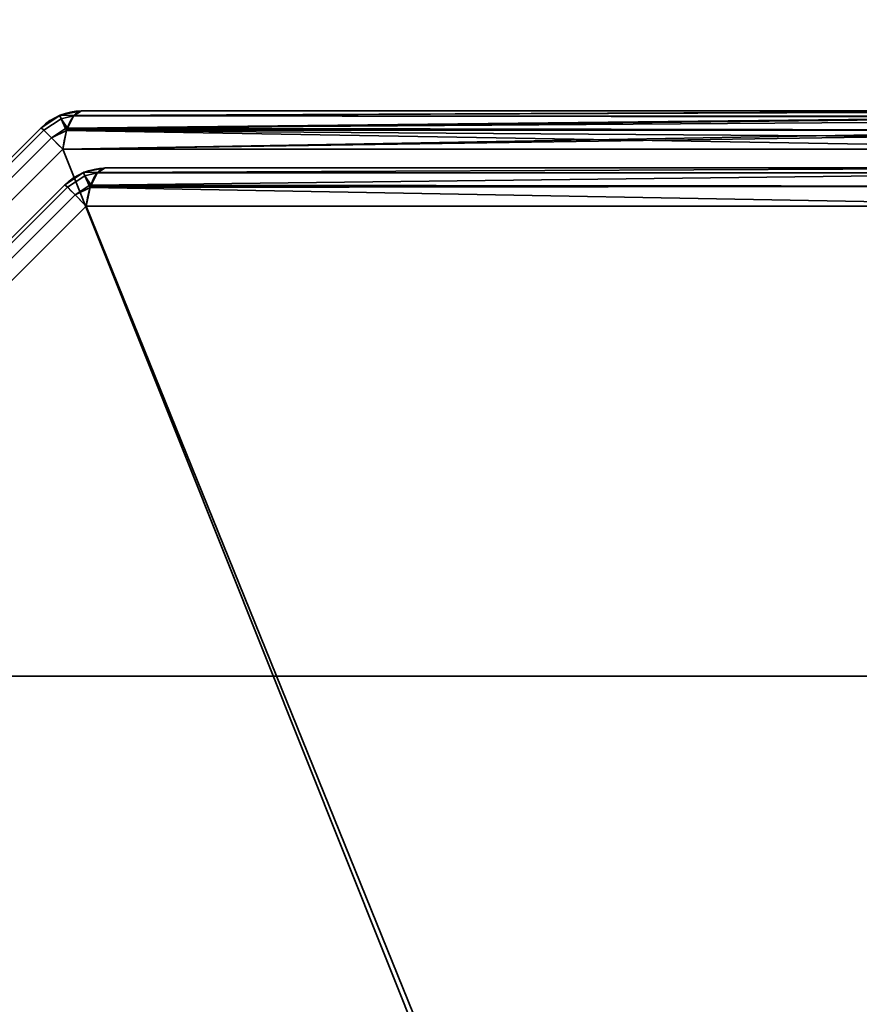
# Model space of a CAD drawing. Header units: millimetres. Extents: x -508 to 6708, y -110 to 248.
# Tile 25 of 256: x -330 to -319, y -9 to 3. Entities that reach past the tile are written whole.
import ezdxf

# ---------------------------------------------------------------- set-up
doc = ezdxf.new("R2010")
doc.units = ezdxf.units.MM
doc.layers.add('151', color=7, linetype='Continuous', true_color=0xffffff)

# ---------------------------------------------------------------- blocks, each defined once
blk = doc.blocks.new('UG_SURFACE_001')
at = {"layer": '151', "color": 252, "linetype": 'Continuous', "lineweight": 35}
for points in [[(507.5, -5.3, 2215.25), (507.5, 229.4, 2215.25), (-507.5, 229.4, 2215.25), (-507.5, -5.3, 2215.25)], [(-357.5, -5.3, 2065.25), (-357.5, 229.4, 2065.25), (357.5, 229.4, 2065.25), (357.5, -5.3, 2065.25)], [(507.5, -5.3, 2215.25), (-507.5, -5.3, 2215.25), (-357.5, -5.3, 2065.25), (357.5, -5.3, 2065.25)]]:
    blk.add_3dface(points, dxfattribs=at)
blk = doc.blocks.new('UG_SURFACE_205')
at = {"layer": '151', "color": 252, "linetype": 'Continuous', "lineweight": 35}
for points in [[(-368, -5.3, 2075.25), (368, -5.3, 2075.25), (366.5, -5.3, 2073.75), (-366.5, -5.3, 2073.75)], [(-368, -5.3, 2075.25), (-368, -22.22, 2075.25), (368, -22.22, 2075.25), (368, -5.3, 2075.25)], [(-366.5, -5.3, 2073.75), (366.5, -5.3, 2073.75), (366.5, -22.22, 2073.75), (-366.5, -22.22, 2073.75)]]:
    blk.add_3dface(points, dxfattribs=at)
blk = doc.blocks.new('UG_SURFACE_216')
at = {"layer": '151', "color": 252, "linetype": 'Continuous', "lineweight": 35}
for points in [[(-329.168, 1.587, 1157.739), (-329.395, 1.436, 1157.739), (-329.363, 1.404, 1157.986), (-329.149, 1.546, 1157.987)], [(-329.168, 1.587, 1157.739), (-329.168, 1.587, 1010.761), (-329.395, 1.436, 1010.761), (-329.395, 1.436, 1157.739)], [(-329.363, 1.404, 1010.514), (-329.395, 1.436, 1010.761), (-329.168, 1.587, 1010.761), (-329.149, 1.546, 1010.513)], [(-329.149, 1.546, 1157.987), (-329.166, 1.588, 1157.739), (-329.168, 1.587, 1157.739)], [(-329.166, 1.588, 1010.761), (-329.168, 1.587, 1010.761), (-329.168, 1.587, 1157.739), (-329.166, 1.588, 1157.739)], [(-329.168, 1.587, 1010.761), (-329.166, 1.588, 1010.761), (-329.149, 1.546, 1010.513)], [(-328.993, 1.586, 1157.987), (-328.9, 1.641, 1157.739), (-329.166, 1.588, 1157.739)], [(-329.166, 1.588, 1157.739), (-328.9, 1.641, 1157.739), (-328.9, 1.641, 1010.761), (-329.166, 1.588, 1010.761)], [(-329.166, 1.588, 1010.761), (-328.9, 1.641, 1010.761), (-328.993, 1.586, 1010.513)], [(-329.166, 1.588, 1157.739), (-329.149, 1.546, 1157.987), (-328.993, 1.586, 1157.987)], [(-328.993, 1.586, 1010.513), (-329.149, 1.546, 1010.513), (-329.166, 1.588, 1010.761)], [(-328.998, 1.583, 1158.001), (-328.993, 1.586, 1157.987), (-329.149, 1.546, 1157.987)], [(-329.149, 1.546, 1010.513), (-328.993, 1.586, 1010.513), (-328.998, 1.583, 1010.499)], [(-329.074, 1.43, 1158.202), (-328.998, 1.583, 1158.001), (-329.149, 1.546, 1157.987)], [(-329.149, 1.546, 1010.513), (-328.998, 1.583, 1010.499), (-329.074, 1.43, 1010.298)], [(-329.08, 1.418, 1010.281), (-329.074, 1.43, 1010.298), (-315.802, 1.576, 1005.54)], [(-315.802, 1.576, 1005.54), (-315.79, 1.568, 1005.499), (-329.08, 1.418, 1010.281)], [(-315.804, 1.567, 1162.955), (-328.998, 1.583, 1158.001), (-329.074, 1.43, 1158.202)], [(-329.074, 1.43, 1010.298), (-328.998, 1.583, 1010.499), (-315.802, 1.576, 1005.54)], [(-328.998, 1.583, 1010.499), (-328.993, 1.586, 1010.513), (-315.9, 1.641, 1005.873)], [(-315.9, 1.641, 1005.873), (-315.802, 1.576, 1005.54), (-328.998, 1.583, 1010.499)], [(-328.993, 1.586, 1157.987), (-328.998, 1.583, 1158.001), (-315.804, 1.567, 1162.955)], [(-328.993, 1.586, 1157.987), (-315.869, 1.636, 1162.732), (-315.9, 1.641, 1162.627)], [(-315.9, 1.641, 1162.627), (-328.9, 1.641, 1157.739), (-328.993, 1.586, 1157.987)], [(-328.993, 1.586, 1010.513), (-328.9, 1.641, 1010.761), (-315.9, 1.641, 1005.873)], [(-328.993, 1.586, 1157.987), (-315.804, 1.567, 1162.955), (-315.869, 1.636, 1162.732)], [(-315.9, 1.641, 1162.627), (-315.9, 1.641, 1005.873), (-328.9, 1.641, 1010.761), (-328.9, 1.641, 1157.739)], [(-329.099, 1.425, 1158.204), (-329.149, 1.546, 1157.987), (-329.363, 1.404, 1157.987), (-329.271, 1.312, 1158.201)], [(-329.363, 1.404, 1157.986), (-329.363, 1.404, 1157.987), (-329.149, 1.546, 1157.987)], [(-329.149, 1.546, 1010.513), (-329.363, 1.404, 1010.513), (-329.363, 1.404, 1010.514)], [(-329.271, 1.312, 1010.299), (-329.363, 1.404, 1010.513), (-329.149, 1.546, 1010.513), (-329.099, 1.425, 1010.296)], [(-329.149, 1.546, 1157.987), (-329.099, 1.425, 1158.204), (-329.074, 1.43, 1158.202)], [(-329.074, 1.43, 1010.298), (-329.099, 1.425, 1010.296), (-329.149, 1.546, 1010.513)], [(-315.79, 1.568, 1005.499), (-315.722, 1.41, 1005.266), (-329.08, 1.418, 1010.281)], [(-329.074, 1.43, 1158.202), (-315.764, 1.525, 1163.09), (-315.804, 1.567, 1162.955)], [(-329.074, 1.43, 1158.202), (-315.724, 1.406, 1163.228), (-315.764, 1.525, 1163.09)], [(-339.404, -8.637, 1157.986), (-329.363, 1.404, 1157.986), (-329.395, 1.436, 1157.739), (-339.436, -8.605, 1157.739)], [(-329.363, 1.404, 1010.514), (-339.404, -8.637, 1010.514), (-339.436, -8.605, 1010.761), (-329.395, 1.436, 1010.761)], [(-329.395, 1.436, 1157.739), (-329.395, 1.436, 1010.761), (-339.436, -8.605, 1010.761), (-339.436, -8.605, 1157.739)], [(-329.363, 1.404, 1157.987), (-329.363, 1.404, 1157.986), (-339.404, -8.637, 1157.986), (-339.404, -8.637, 1157.987)], [(-339.404, -8.637, 1157.987), (-339.312, -8.729, 1158.201), (-329.271, 1.312, 1158.201), (-329.363, 1.404, 1157.987)], [(-329.363, 1.404, 1010.513), (-329.271, 1.312, 1010.299), (-339.312, -8.729, 1010.299), (-339.404, -8.637, 1010.513)], [(-339.404, -8.637, 1010.513), (-339.404, -8.637, 1010.514), (-329.363, 1.404, 1010.514), (-329.363, 1.404, 1010.513)], [(-329.271, 1.312, 1158.201), (-329.27, 1.311, 1158.204), (-329.099, 1.425, 1158.204)], [(-329.099, 1.425, 1010.296), (-329.27, 1.311, 1010.296), (-329.271, 1.312, 1010.299)], [(-329.084, 1.4, 1158.229), (-329.099, 1.425, 1158.204), (-329.27, 1.311, 1158.204)], [(-329.27, 1.311, 1010.296), (-329.099, 1.425, 1010.296), (-329.084, 1.4, 1010.271)], [(-329.27, 1.311, 1158.204), (-329.132, 1.173, 1158.357), (-329.084, 1.4, 1158.229)], [(-329.084, 1.4, 1010.271), (-329.132, 1.173, 1010.143), (-329.27, 1.311, 1010.296)], [(-329.132, 1.173, 1010.143), (-329.084, 1.4, 1010.271), (-315.722, 1.41, 1005.266)], [(-315.722, 1.41, 1005.266), (-315.706, 1.373, 1005.212), (-329.132, 1.173, 1010.143)], [(-329.084, 1.4, 1158.229), (-329.132, 1.173, 1158.357), (-315.668, 1.173, 1163.419)], [(-315.706, 1.373, 1005.212), (-315.668, 1.173, 1005.08), (-329.132, 1.173, 1010.143)], [(-329.08, 1.418, 1158.219), (-329.074, 1.43, 1158.202), (-329.099, 1.425, 1158.204)], [(-329.099, 1.425, 1010.296), (-329.074, 1.43, 1010.298), (-329.08, 1.418, 1010.281)], [(-329.099, 1.425, 1158.204), (-329.084, 1.4, 1158.229), (-329.08, 1.418, 1158.219)], [(-329.08, 1.418, 1010.281), (-329.084, 1.4, 1010.271), (-329.099, 1.425, 1010.296)], [(-315.724, 1.406, 1163.228), (-329.08, 1.418, 1158.219), (-329.084, 1.4, 1158.229)], [(-329.084, 1.4, 1010.271), (-329.08, 1.418, 1010.281), (-315.722, 1.41, 1005.266)], [(-329.084, 1.4, 1158.229), (-315.69, 1.307, 1163.343), (-315.724, 1.406, 1163.228)], [(-329.084, 1.4, 1158.229), (-315.668, 1.173, 1163.419), (-315.69, 1.307, 1163.343)], [(-329.074, 1.43, 1158.202), (-329.08, 1.418, 1158.219), (-315.724, 1.406, 1163.228)], [(-329.27, 1.311, 1158.204), (-329.271, 1.312, 1158.201), (-339.312, -8.729, 1158.201), (-339.311, -8.73, 1158.204)], [(-339.311, -8.73, 1010.296), (-339.312, -8.729, 1010.299), (-329.271, 1.312, 1010.299), (-329.27, 1.311, 1010.296)], [(-339.311, -8.73, 1158.204), (-339.173, -8.868, 1158.357), (-329.132, 1.173, 1158.357), (-329.27, 1.311, 1158.204)], [(-329.27, 1.311, 1010.296), (-329.132, 1.173, 1010.143), (-339.173, -8.868, 1010.143), (-339.311, -8.73, 1010.296)], [(-329.132, 1.173, 1158.357), (-339.173, -8.868, 1158.357), (-339.173, -22.332, 1163.419), (-319.748, -22.332, 1170.723)], [(-339.173, -8.868, 1010.143), (-329.132, 1.173, 1010.143), (-315.668, 1.173, 1005.08), (-315.668, -18.252, 997.777)], [(-319.748, -22.332, 1170.723), (-315.668, -18.252, 1170.723), (-315.668, 1.173, 1163.419), (-329.132, 1.173, 1158.357)], [(-328.878, 0.887, 1011.182), (-328.878, 0.887, 1157.318), (-329.105, 0.736, 1157.318), (-329.105, 0.736, 1011.182)], [(-328.878, 0.887, 1011.182), (-329.105, 0.736, 1011.182), (-329.073, 0.704, 1010.935), (-328.859, 0.846, 1010.933)], [(-329.073, 0.704, 1157.565), (-329.105, 0.736, 1157.318), (-328.878, 0.887, 1157.318), (-328.859, 0.846, 1157.567)], [(-328.876, 0.888, 1157.318), (-328.878, 0.887, 1157.318), (-328.878, 0.887, 1011.182), (-328.876, 0.888, 1011.182)], [(-328.859, 0.846, 1010.933), (-328.876, 0.888, 1011.182), (-328.878, 0.887, 1011.182)], [(-328.878, 0.887, 1157.318), (-328.876, 0.888, 1157.318), (-328.859, 0.846, 1157.567)], [(-328.876, 0.888, 1011.182), (-328.61, 0.941, 1011.182), (-328.61, 0.941, 1157.318), (-328.876, 0.888, 1157.318)], [(-328.703, 0.886, 1010.934), (-328.61, 0.941, 1011.182), (-328.876, 0.888, 1011.182)], [(-328.876, 0.888, 1157.318), (-328.61, 0.941, 1157.318), (-328.703, 0.886, 1157.566)], [(-328.876, 0.888, 1011.182), (-328.859, 0.846, 1010.933), (-328.703, 0.886, 1010.934)], [(-328.703, 0.886, 1157.566), (-328.859, 0.846, 1157.567), (-328.876, 0.888, 1157.318)], [(-328.709, 0.883, 1010.92), (-328.703, 0.886, 1010.934), (-328.859, 0.846, 1010.933)], [(-328.859, 0.846, 1157.567), (-328.703, 0.886, 1157.566), (-328.709, 0.883, 1157.58)], [(-328.784, 0.73, 1010.718), (-328.709, 0.883, 1010.92), (-328.859, 0.846, 1010.933)], [(-328.859, 0.846, 1157.567), (-328.709, 0.883, 1157.58), (-328.784, 0.73, 1157.781)], [(-315.998, 0.883, 1162.359), (-316.08, 0.718, 1162.577), (-328.791, 0.718, 1157.798), (-328.784, 0.73, 1157.781)], [(-328.784, 0.73, 1157.781), (-328.709, 0.883, 1157.58), (-315.998, 0.883, 1162.359)], [(-316.08, 0.718, 1005.923), (-315.998, 0.883, 1006.141), (-328.709, 0.883, 1010.92), (-328.784, 0.73, 1010.718)], [(-315.9, 0.941, 1162.097), (-315.998, 0.883, 1162.359), (-328.709, 0.883, 1157.58), (-328.703, 0.886, 1157.566)], [(-328.703, 0.886, 1010.934), (-328.709, 0.883, 1010.92), (-315.998, 0.883, 1006.141)], [(-328.703, 0.886, 1157.566), (-328.61, 0.941, 1157.318), (-315.9, 0.941, 1162.097)], [(-315.998, 0.883, 1006.141), (-315.9, 0.941, 1006.403), (-328.61, 0.941, 1011.182), (-328.703, 0.886, 1010.934)], [(-315.9, 0.941, 1162.097), (-328.61, 0.941, 1157.318), (-328.61, 0.941, 1011.182), (-315.9, 0.941, 1006.403)], [(-338.704, -8.927, 1010.935), (-329.073, 0.704, 1010.935), (-329.105, 0.736, 1011.182), (-338.736, -8.895, 1011.182)], [(-329.105, 0.736, 1157.318), (-338.736, -8.895, 1157.318), (-338.736, -8.895, 1011.182), (-329.105, 0.736, 1011.182)], [(-329.073, 0.704, 1157.565), (-338.704, -8.927, 1157.565), (-338.736, -8.895, 1157.318), (-329.105, 0.736, 1157.318)], [(-328.809, 0.725, 1010.717), (-328.859, 0.846, 1010.933), (-329.073, 0.704, 1010.933), (-328.981, 0.612, 1010.72)], [(-329.073, 0.704, 1010.935), (-329.073, 0.704, 1010.933), (-328.859, 0.846, 1010.933)], [(-328.859, 0.846, 1157.567), (-329.073, 0.704, 1157.567), (-329.073, 0.704, 1157.565)], [(-328.981, 0.612, 1157.78), (-329.073, 0.704, 1157.567), (-328.859, 0.846, 1157.567), (-328.809, 0.725, 1157.783)], [(-328.859, 0.846, 1010.933), (-328.809, 0.725, 1010.717), (-328.784, 0.73, 1010.718)], [(-328.784, 0.73, 1157.781), (-328.809, 0.725, 1157.783), (-328.859, 0.846, 1157.567)], [(-328.791, 0.718, 1010.702), (-328.784, 0.73, 1010.718), (-328.809, 0.725, 1010.717)], [(-328.809, 0.725, 1157.783), (-328.784, 0.73, 1157.781), (-328.791, 0.718, 1157.798)], [(-328.784, 0.73, 1010.718), (-328.791, 0.718, 1010.702), (-316.08, 0.718, 1005.923)], [(-329.073, 0.704, 1010.933), (-329.073, 0.704, 1010.935), (-338.704, -8.927, 1010.935), (-338.704, -8.927, 1010.933)], [(-338.704, -8.927, 1010.933), (-338.612, -9.019, 1010.72), (-328.981, 0.612, 1010.72), (-329.073, 0.704, 1010.933)], [(-329.073, 0.704, 1157.567), (-328.981, 0.612, 1157.78), (-338.612, -9.019, 1157.78), (-338.704, -8.927, 1157.567)], [(-338.704, -8.927, 1157.567), (-338.704, -8.927, 1157.565), (-329.073, 0.704, 1157.565), (-329.073, 0.704, 1157.567)], [(-328.98, 0.611, 1010.717), (-328.981, 0.612, 1010.72), (-338.612, -9.019, 1010.72), (-338.611, -9.02, 1010.717)], [(-338.611, -9.02, 1157.783), (-338.612, -9.019, 1157.78), (-328.981, 0.612, 1157.78), (-328.98, 0.611, 1157.783)], [(-338.611, -9.02, 1010.717), (-338.473, -9.157, 1010.564), (-328.843, 0.473, 1010.564), (-328.98, 0.611, 1010.717)], [(-328.98, 0.611, 1157.783), (-328.843, 0.473, 1157.936), (-338.473, -9.157, 1157.936), (-338.611, -9.02, 1157.783)], [(-328.981, 0.612, 1010.72), (-328.98, 0.611, 1010.717), (-328.809, 0.725, 1010.717)], [(-328.809, 0.725, 1157.783), (-328.98, 0.611, 1157.783), (-328.981, 0.612, 1157.78)], [(-328.794, 0.7, 1010.692), (-328.809, 0.725, 1010.717), (-328.98, 0.611, 1010.717)], [(-328.98, 0.611, 1157.783), (-328.809, 0.725, 1157.783), (-328.794, 0.7, 1157.808)], [(-328.98, 0.611, 1010.717), (-328.843, 0.473, 1010.564), (-328.794, 0.7, 1010.692)], [(-328.794, 0.7, 1157.808), (-328.843, 0.473, 1157.936), (-328.98, 0.611, 1157.783)], [(-316.08, 0.718, 1162.577), (-316.132, 0.473, 1162.715), (-328.843, 0.473, 1157.936), (-328.794, 0.7, 1157.808)], [(-328.794, 0.7, 1010.692), (-328.843, 0.473, 1010.564), (-316.132, 0.473, 1005.785)], [(-328.809, 0.725, 1010.717), (-328.794, 0.7, 1010.692), (-328.791, 0.718, 1010.702)], [(-328.791, 0.718, 1157.798), (-328.794, 0.7, 1157.808), (-328.809, 0.725, 1157.783)], [(-328.794, 0.7, 1157.808), (-328.791, 0.718, 1157.798), (-316.08, 0.718, 1162.577)], [(-316.132, 0.473, 1005.785), (-316.08, 0.718, 1005.923), (-328.791, 0.718, 1010.702), (-328.794, 0.7, 1010.692)], [(-319.515, -22.565, 1170.105), (-338.473, -21.868, 1162.715), (-338.473, -9.157, 1157.936), (-328.843, 0.473, 1157.936)], [(-328.843, 0.473, 1010.564), (-338.473, -9.157, 1010.564), (-338.473, -21.868, 1005.785), (-319.515, -22.565, 998.395)], [(-328.843, 0.473, 1157.936), (-316.132, 0.473, 1162.715), (-315.435, -18.485, 1170.105), (-319.515, -22.565, 1170.105)], [(-319.515, -22.565, 998.395), (-315.435, -18.485, 998.395), (-316.132, 0.473, 1005.785), (-328.843, 0.473, 1010.564)], [(-315.668, -18.252, 997.777), (-319.748, -22.332, 997.777), (-339.173, -22.332, 1005.08), (-339.173, -8.868, 1010.143)]]:
    blk.add_3dface(points, dxfattribs=at)
blk = doc.blocks.new('UG_SURFACE_240')
at = {"layer": '151', "color": 252, "linetype": 'Continuous', "lineweight": 35}
for points in [[(-329.168, 1.587, 1157.739), (-329.395, 1.436, 1157.739), (-329.363, 1.404, 1157.986), (-329.149, 1.546, 1157.987)], [(-329.168, 1.587, 1157.739), (-329.168, 1.587, 1010.761), (-329.395, 1.436, 1010.761), (-329.395, 1.436, 1157.739)], [(-329.363, 1.404, 1010.514), (-329.395, 1.436, 1010.761), (-329.168, 1.587, 1010.761), (-329.149, 1.546, 1010.513)], [(-329.149, 1.546, 1157.987), (-329.166, 1.588, 1157.739), (-329.168, 1.587, 1157.739)], [(-329.166, 1.588, 1010.761), (-329.168, 1.587, 1010.761), (-329.168, 1.587, 1157.739), (-329.166, 1.588, 1157.739)], [(-329.168, 1.587, 1010.761), (-329.166, 1.588, 1010.761), (-329.149, 1.546, 1010.513)], [(-328.993, 1.586, 1157.987), (-328.9, 1.641, 1157.739), (-329.166, 1.588, 1157.739)], [(-329.166, 1.588, 1157.739), (-328.9, 1.641, 1157.739), (-328.9, 1.641, 1010.761), (-329.166, 1.588, 1010.761)], [(-329.166, 1.588, 1010.761), (-328.9, 1.641, 1010.761), (-328.993, 1.586, 1010.513)], [(-329.166, 1.588, 1157.739), (-329.149, 1.546, 1157.987), (-328.993, 1.586, 1157.987)], [(-328.993, 1.586, 1010.513), (-329.149, 1.546, 1010.513), (-329.166, 1.588, 1010.761)], [(-328.998, 1.583, 1158.001), (-328.993, 1.586, 1157.987), (-329.149, 1.546, 1157.987)], [(-329.149, 1.546, 1010.513), (-328.993, 1.586, 1010.513), (-328.998, 1.583, 1010.499)], [(-329.074, 1.43, 1158.202), (-328.998, 1.583, 1158.001), (-329.149, 1.546, 1157.987)], [(-329.149, 1.546, 1010.513), (-328.998, 1.583, 1010.499), (-329.074, 1.43, 1010.298)], [(-329.08, 1.418, 1010.281), (-329.074, 1.43, 1010.298), (-315.802, 1.576, 1005.54)], [(-315.802, 1.576, 1005.54), (-315.79, 1.568, 1005.499), (-329.08, 1.418, 1010.281)], [(-315.804, 1.567, 1162.955), (-328.998, 1.583, 1158.001), (-329.074, 1.43, 1158.202)], [(-329.074, 1.43, 1010.298), (-328.998, 1.583, 1010.499), (-315.802, 1.576, 1005.54)], [(-328.998, 1.583, 1010.499), (-328.993, 1.586, 1010.513), (-315.9, 1.641, 1005.873)], [(-315.9, 1.641, 1005.873), (-315.802, 1.576, 1005.54), (-328.998, 1.583, 1010.499)], [(-328.993, 1.586, 1157.987), (-328.998, 1.583, 1158.001), (-315.804, 1.567, 1162.955)], [(-328.993, 1.586, 1157.987), (-315.869, 1.636, 1162.732), (-315.9, 1.641, 1162.627)], [(-315.9, 1.641, 1162.627), (-328.9, 1.641, 1157.739), (-328.993, 1.586, 1157.987)], [(-328.993, 1.586, 1010.513), (-328.9, 1.641, 1010.761), (-315.9, 1.641, 1005.873)], [(-328.993, 1.586, 1157.987), (-315.804, 1.567, 1162.955), (-315.869, 1.636, 1162.732)], [(-315.9, 1.641, 1162.627), (-315.9, 1.641, 1005.873), (-328.9, 1.641, 1010.761), (-328.9, 1.641, 1157.739)], [(-329.099, 1.425, 1158.204), (-329.149, 1.546, 1157.987), (-329.363, 1.404, 1157.987), (-329.271, 1.312, 1158.201)], [(-329.363, 1.404, 1157.986), (-329.363, 1.404, 1157.987), (-329.149, 1.546, 1157.987)], [(-329.149, 1.546, 1010.513), (-329.363, 1.404, 1010.513), (-329.363, 1.404, 1010.514)], [(-329.271, 1.312, 1010.299), (-329.363, 1.404, 1010.513), (-329.149, 1.546, 1010.513), (-329.099, 1.425, 1010.296)], [(-329.149, 1.546, 1157.987), (-329.099, 1.425, 1158.204), (-329.074, 1.43, 1158.202)], [(-329.074, 1.43, 1010.298), (-329.099, 1.425, 1010.296), (-329.149, 1.546, 1010.513)], [(-315.79, 1.568, 1005.499), (-315.722, 1.41, 1005.266), (-329.08, 1.418, 1010.281)], [(-329.074, 1.43, 1158.202), (-315.764, 1.525, 1163.09), (-315.804, 1.567, 1162.955)], [(-329.074, 1.43, 1158.202), (-315.724, 1.406, 1163.228), (-315.764, 1.525, 1163.09)], [(-339.404, -8.637, 1157.986), (-329.363, 1.404, 1157.986), (-329.395, 1.436, 1157.739), (-339.436, -8.605, 1157.739)], [(-329.363, 1.404, 1010.514), (-339.404, -8.637, 1010.514), (-339.436, -8.605, 1010.761), (-329.395, 1.436, 1010.761)], [(-329.395, 1.436, 1157.739), (-329.395, 1.436, 1010.761), (-339.436, -8.605, 1010.761), (-339.436, -8.605, 1157.739)], [(-329.363, 1.404, 1157.987), (-329.363, 1.404, 1157.986), (-339.404, -8.637, 1157.986), (-339.404, -8.637, 1157.987)], [(-339.404, -8.637, 1157.987), (-339.312, -8.729, 1158.201), (-329.271, 1.312, 1158.201), (-329.363, 1.404, 1157.987)], [(-329.363, 1.404, 1010.513), (-329.271, 1.312, 1010.299), (-339.312, -8.729, 1010.299), (-339.404, -8.637, 1010.513)], [(-339.404, -8.637, 1010.513), (-339.404, -8.637, 1010.514), (-329.363, 1.404, 1010.514), (-329.363, 1.404, 1010.513)], [(-329.271, 1.312, 1158.201), (-329.27, 1.311, 1158.204), (-329.099, 1.425, 1158.204)], [(-329.099, 1.425, 1010.296), (-329.27, 1.311, 1010.296), (-329.271, 1.312, 1010.299)], [(-329.084, 1.4, 1158.229), (-329.099, 1.425, 1158.204), (-329.27, 1.311, 1158.204)], [(-329.27, 1.311, 1010.296), (-329.099, 1.425, 1010.296), (-329.084, 1.4, 1010.271)], [(-329.27, 1.311, 1158.204), (-329.132, 1.173, 1158.357), (-329.084, 1.4, 1158.229)], [(-329.084, 1.4, 1010.271), (-329.132, 1.173, 1010.143), (-329.27, 1.311, 1010.296)], [(-329.132, 1.173, 1010.143), (-329.084, 1.4, 1010.271), (-315.722, 1.41, 1005.266)], [(-315.722, 1.41, 1005.266), (-315.706, 1.373, 1005.212), (-329.132, 1.173, 1010.143)], [(-329.084, 1.4, 1158.229), (-329.132, 1.173, 1158.357), (-315.668, 1.173, 1163.419)], [(-315.706, 1.373, 1005.212), (-315.668, 1.173, 1005.08), (-329.132, 1.173, 1010.143)], [(-329.08, 1.418, 1158.219), (-329.074, 1.43, 1158.202), (-329.099, 1.425, 1158.204)], [(-329.099, 1.425, 1010.296), (-329.074, 1.43, 1010.298), (-329.08, 1.418, 1010.281)], [(-329.099, 1.425, 1158.204), (-329.084, 1.4, 1158.229), (-329.08, 1.418, 1158.219)], [(-329.08, 1.418, 1010.281), (-329.084, 1.4, 1010.271), (-329.099, 1.425, 1010.296)], [(-315.724, 1.406, 1163.228), (-329.08, 1.418, 1158.219), (-329.084, 1.4, 1158.229)], [(-329.084, 1.4, 1010.271), (-329.08, 1.418, 1010.281), (-315.722, 1.41, 1005.266)], [(-329.084, 1.4, 1158.229), (-315.69, 1.307, 1163.343), (-315.724, 1.406, 1163.228)], [(-329.084, 1.4, 1158.229), (-315.668, 1.173, 1163.419), (-315.69, 1.307, 1163.343)], [(-329.074, 1.43, 1158.202), (-329.08, 1.418, 1158.219), (-315.724, 1.406, 1163.228)], [(-329.27, 1.311, 1158.204), (-329.271, 1.312, 1158.201), (-339.312, -8.729, 1158.201), (-339.311, -8.73, 1158.204)], [(-339.311, -8.73, 1010.296), (-339.312, -8.729, 1010.299), (-329.271, 1.312, 1010.299), (-329.27, 1.311, 1010.296)], [(-339.311, -8.73, 1158.204), (-339.173, -8.868, 1158.357), (-329.132, 1.173, 1158.357), (-329.27, 1.311, 1158.204)], [(-329.27, 1.311, 1010.296), (-329.132, 1.173, 1010.143), (-339.173, -8.868, 1010.143), (-339.311, -8.73, 1010.296)], [(-329.132, 1.173, 1158.357), (-339.173, -8.868, 1158.357), (-339.173, -22.332, 1163.419), (-319.748, -22.332, 1170.723)], [(-339.173, -8.868, 1010.143), (-329.132, 1.173, 1010.143), (-315.668, 1.173, 1005.08), (-315.668, -18.252, 997.777)], [(-319.748, -22.332, 1170.723), (-315.668, -18.252, 1170.723), (-315.668, 1.173, 1163.419), (-329.132, 1.173, 1158.357)], [(-328.878, 0.887, 1011.182), (-328.878, 0.887, 1157.318), (-329.105, 0.736, 1157.318), (-329.105, 0.736, 1011.182)], [(-328.859, 0.846, 1010.933), (-328.878, 0.887, 1011.182), (-329.105, 0.736, 1011.182), (-329.073, 0.704, 1010.935)], [(-329.073, 0.704, 1157.565), (-329.105, 0.736, 1157.318), (-328.878, 0.887, 1157.318), (-328.859, 0.846, 1157.567)], [(-328.876, 0.888, 1157.318), (-328.878, 0.887, 1157.318), (-328.878, 0.887, 1011.182), (-328.876, 0.888, 1011.182)], [(-328.859, 0.846, 1010.933), (-328.876, 0.888, 1011.182), (-328.878, 0.887, 1011.182)], [(-328.878, 0.887, 1157.318), (-328.876, 0.888, 1157.318), (-328.859, 0.846, 1157.567)], [(-328.876, 0.888, 1011.182), (-328.61, 0.941, 1011.182), (-328.61, 0.941, 1157.318), (-328.876, 0.888, 1157.318)], [(-328.703, 0.886, 1010.934), (-328.61, 0.941, 1011.182), (-328.876, 0.888, 1011.182)], [(-328.876, 0.888, 1157.318), (-328.61, 0.941, 1157.318), (-328.703, 0.886, 1157.566)], [(-328.876, 0.888, 1011.182), (-328.859, 0.846, 1010.933), (-328.703, 0.886, 1010.934)], [(-328.703, 0.886, 1157.566), (-328.859, 0.846, 1157.567), (-328.876, 0.888, 1157.318)], [(-328.709, 0.883, 1010.92), (-328.703, 0.886, 1010.934), (-328.859, 0.846, 1010.933)], [(-328.859, 0.846, 1157.567), (-328.703, 0.886, 1157.566), (-328.709, 0.883, 1157.58)], [(-328.784, 0.73, 1010.718), (-328.709, 0.883, 1010.92), (-328.859, 0.846, 1010.933)], [(-328.859, 0.846, 1157.567), (-328.709, 0.883, 1157.58), (-328.784, 0.73, 1157.781)], [(-315.998, 0.883, 1162.359), (-316.08, 0.718, 1162.577), (-328.791, 0.718, 1157.798), (-328.784, 0.73, 1157.781)], [(-328.784, 0.73, 1157.781), (-328.709, 0.883, 1157.58), (-315.998, 0.883, 1162.359)], [(-316.08, 0.718, 1005.923), (-315.998, 0.883, 1006.141), (-328.709, 0.883, 1010.92), (-328.784, 0.73, 1010.718)], [(-315.9, 0.941, 1162.097), (-315.998, 0.883, 1162.359), (-328.709, 0.883, 1157.58), (-328.703, 0.886, 1157.566)], [(-328.703, 0.886, 1010.934), (-328.709, 0.883, 1010.92), (-315.998, 0.883, 1006.141)], [(-328.703, 0.886, 1157.566), (-328.61, 0.941, 1157.318), (-315.9, 0.941, 1162.097)], [(-315.998, 0.883, 1006.141), (-315.9, 0.941, 1006.403), (-328.61, 0.941, 1011.182), (-328.703, 0.886, 1010.934)], [(-315.9, 0.941, 1162.097), (-328.61, 0.941, 1157.318), (-328.61, 0.941, 1011.182), (-315.9, 0.941, 1006.403)], [(-338.704, -8.927, 1010.935), (-329.073, 0.704, 1010.935), (-329.105, 0.736, 1011.182), (-338.736, -8.895, 1011.182)], [(-329.105, 0.736, 1157.318), (-338.736, -8.895, 1157.318), (-338.736, -8.895, 1011.182), (-329.105, 0.736, 1011.182)], [(-329.073, 0.704, 1157.565), (-338.704, -8.927, 1157.565), (-338.736, -8.895, 1157.318), (-329.105, 0.736, 1157.318)], [(-328.809, 0.725, 1010.717), (-328.859, 0.846, 1010.933), (-329.073, 0.704, 1010.933), (-328.981, 0.612, 1010.72)], [(-329.073, 0.704, 1010.935), (-329.073, 0.704, 1010.933), (-328.859, 0.846, 1010.933)], [(-328.859, 0.846, 1157.567), (-329.073, 0.704, 1157.567), (-329.073, 0.704, 1157.565)], [(-328.981, 0.612, 1157.78), (-329.073, 0.704, 1157.567), (-328.859, 0.846, 1157.567), (-328.809, 0.725, 1157.783)], [(-328.859, 0.846, 1010.933), (-328.809, 0.725, 1010.717), (-328.784, 0.73, 1010.718)], [(-328.784, 0.73, 1157.781), (-328.809, 0.725, 1157.783), (-328.859, 0.846, 1157.567)], [(-328.791, 0.718, 1010.702), (-328.784, 0.73, 1010.718), (-328.809, 0.725, 1010.717)], [(-328.809, 0.725, 1157.783), (-328.784, 0.73, 1157.781), (-328.791, 0.718, 1157.798)], [(-328.784, 0.73, 1010.718), (-328.791, 0.718, 1010.702), (-316.08, 0.718, 1005.923)], [(-329.073, 0.704, 1010.933), (-329.073, 0.704, 1010.935), (-338.704, -8.927, 1010.935), (-338.704, -8.927, 1010.933)], [(-338.704, -8.927, 1010.933), (-338.612, -9.019, 1010.72), (-328.981, 0.612, 1010.72), (-329.073, 0.704, 1010.933)], [(-329.073, 0.704, 1157.567), (-328.981, 0.612, 1157.78), (-338.612, -9.019, 1157.78), (-338.704, -8.927, 1157.567)], [(-338.704, -8.927, 1157.567), (-338.704, -8.927, 1157.565), (-329.073, 0.704, 1157.565), (-329.073, 0.704, 1157.567)], [(-328.98, 0.611, 1010.717), (-328.981, 0.612, 1010.72), (-338.612, -9.019, 1010.72), (-338.611, -9.02, 1010.717)], [(-338.611, -9.02, 1157.783), (-338.612, -9.019, 1157.78), (-328.981, 0.612, 1157.78), (-328.98, 0.611, 1157.783)], [(-338.611, -9.02, 1010.717), (-338.473, -9.157, 1010.564), (-328.843, 0.473, 1010.564), (-328.98, 0.611, 1010.717)], [(-328.98, 0.611, 1157.783), (-328.843, 0.473, 1157.936), (-338.473, -9.157, 1157.936), (-338.611, -9.02, 1157.783)], [(-328.981, 0.612, 1010.72), (-328.98, 0.611, 1010.717), (-328.809, 0.725, 1010.717)], [(-328.809, 0.725, 1157.783), (-328.98, 0.611, 1157.783), (-328.981, 0.612, 1157.78)], [(-328.794, 0.7, 1010.692), (-328.809, 0.725, 1010.717), (-328.98, 0.611, 1010.717)], [(-328.98, 0.611, 1157.783), (-328.809, 0.725, 1157.783), (-328.794, 0.7, 1157.808)], [(-328.98, 0.611, 1010.717), (-328.843, 0.473, 1010.564), (-328.794, 0.7, 1010.692)], [(-328.794, 0.7, 1157.808), (-328.843, 0.473, 1157.936), (-328.98, 0.611, 1157.783)], [(-316.08, 0.718, 1162.577), (-316.132, 0.473, 1162.715), (-328.843, 0.473, 1157.936), (-328.794, 0.7, 1157.808)], [(-328.794, 0.7, 1010.692), (-328.843, 0.473, 1010.564), (-316.132, 0.473, 1005.785)], [(-328.809, 0.725, 1010.717), (-328.794, 0.7, 1010.692), (-328.791, 0.718, 1010.702)], [(-328.791, 0.718, 1157.798), (-328.794, 0.7, 1157.808), (-328.809, 0.725, 1157.783)], [(-328.794, 0.7, 1157.808), (-328.791, 0.718, 1157.798), (-316.08, 0.718, 1162.577)], [(-316.132, 0.473, 1005.785), (-316.08, 0.718, 1005.923), (-328.791, 0.718, 1010.702), (-328.794, 0.7, 1010.692)], [(-319.515, -22.565, 1170.105), (-338.473, -21.868, 1162.715), (-338.473, -9.157, 1157.936), (-328.843, 0.473, 1157.936)], [(-328.843, 0.473, 1010.564), (-338.473, -9.157, 1010.564), (-338.473, -21.868, 1005.785), (-319.515, -22.565, 998.395)], [(-328.843, 0.473, 1157.936), (-316.132, 0.473, 1162.715), (-315.435, -18.485, 1170.105), (-319.515, -22.565, 1170.105)], [(-319.515, -22.565, 998.395), (-315.435, -18.485, 998.395), (-316.132, 0.473, 1005.785), (-328.843, 0.473, 1010.564)], [(-315.668, -18.252, 997.777), (-319.748, -22.332, 997.777), (-339.173, -22.332, 1005.08), (-339.173, -8.868, 1010.143)]]:
    blk.add_3dface(points, dxfattribs=at)

msp = doc.modelspace()

# ---------------------------------------------------------------- linework, layer by layer
at = {"layer": '151', "color": 253, "linetype": 'Continuous', "lineweight": -3}
for p, q in [((-328.9, 1.641, 1157.739), (-315.9, 1.641, 1162.627)), ((-328.9, 1.641, 1010.761), (-328.9, 1.641, 1157.739)), ((-328.9, 1.641, 1010.761), (-315.9, 1.641, 1005.873)), ((-328.9, 1.641, 1010.761), (-328.9, 1.641, 1157.739)), ((-328.9, 1.641, 1010.761), (-315.9, 1.641, 1005.873)), ((-328.9, 1.641, 1157.739), (-315.9, 1.641, 1162.627)), ((-339.436, -8.605, 1010.761), (-329.395, 1.436, 1010.761)), ((-329.395, 1.436, 1157.739), (-339.436, -8.605, 1157.739)), ((-329.395, 1.436, 1157.739), (-339.436, -8.605, 1157.739)), ((-339.436, -8.605, 1010.761), (-329.395, 1.436, 1010.761)), ((-329.395, 1.436, 1010.761), (-329.395, 1.436, 1157.739)), ((-329.395, 1.436, 1010.761), (-329.395, 1.436, 1157.739)), ((-329.132, 1.173, 1158.357), (-339.173, -8.868, 1158.357)), ((-339.173, -8.868, 1010.143), (-329.132, 1.173, 1010.143)), ((-339.173, -8.868, 1010.143), (-329.132, 1.173, 1010.143)), ((-329.132, 1.173, 1158.357), (-339.173, -8.868, 1158.357)), ((-339.173, -8.868, 1010.143), (-329.132, 1.173, 1010.143)), ((-329.132, 1.173, 1010.143), (-315.668, 1.173, 1005.081)), ((-329.132, 1.173, 1158.357), (-315.668, 1.173, 1163.419)), ((-329.132, 1.173, 1010.143), (-315.668, 1.173, 1005.081)), ((-329.132, 1.173, 1158.357), (-315.668, 1.173, 1163.419)), ((-315.9, 0.941, 1162.097), (-328.61, 0.941, 1157.318)), ((-328.61, 0.941, 1011.182), (-315.9, 0.941, 1006.403)), ((-328.61, 0.941, 1157.318), (-328.61, 0.941, 1011.182)), ((-315.9, 0.941, 1162.097), (-328.61, 0.941, 1157.318)), ((-328.61, 0.941, 1011.182), (-315.9, 0.941, 1006.403)), ((-328.61, 0.941, 1157.318), (-328.61, 0.941, 1011.182)), ((-329.105, 0.736, 1157.318), (-338.736, -8.895, 1157.318)), ((-338.736, -8.895, 1011.182), (-329.105, 0.736, 1011.182)), ((-338.736, -8.895, 1011.182), (-329.105, 0.736, 1011.182)), ((-329.105, 0.736, 1157.318), (-338.736, -8.895, 1157.318)), ((-329.105, 0.736, 1011.182), (-329.105, 0.736, 1157.318)), ((-329.105, 0.736, 1011.182), (-329.105, 0.736, 1157.318)), ((-338.473, -9.157, 1157.936), (-328.843, 0.473, 1157.936)), ((-328.843, 0.473, 1010.564), (-338.473, -9.157, 1010.564)), ((-338.473, -9.157, 1157.936), (-328.843, 0.473, 1157.936)), ((-328.843, 0.473, 1010.564), (-338.473, -9.157, 1010.564)), ((-328.843, 0.473, 1157.936), (-316.132, 0.473, 1162.715)), ((-316.132, 0.473, 1005.785), (-328.843, 0.473, 1010.564)), ((-328.843, 0.473, 1157.936), (-316.132, 0.473, 1162.715)), ((-316.132, 0.473, 1005.785), (-328.843, 0.473, 1010.564)), ((-507.5, -5.3, 2215.25), (507.5, -5.3, 2215.25)), ((-507.5, -5.3, 2215.25), (507.5, -5.3, 2215.25)), ((368, -5.3, 2075.25), (-368, -5.3, 2075.25)), ((366.5, -5.3, 2073.75), (-366.5, -5.3, 2073.75)), ((357.5, -5.3, 2065.25), (-357.5, -5.3, 2065.25))]:
    msp.add_line(p, q, dxfattribs=at)
at = {"layer": '151', "color": 253, "linetype": 'Continuous', "lineweight": -3, "extrusion": (0, 0, -1)}
for centre in [(328.9, 0.941, -1157.739), (328.9, 0.941, -1157.739), (328.61, 0.241, -1157.318), (328.61, 0.241, -1011.182), (328.61, 0.241, -1011.182), (328.61, 0.241, -1157.318)]:
    msp.add_arc(centre, 0.7, 45, 90, dxfattribs=at)
at = {"layer": '151', "color": 253, "linetype": 'Continuous', "lineweight": -3}
msp.add_arc((-328.9, 0.941, 1010.761), 0.7, 90, 135, dxfattribs=at)
msp.add_arc((-328.9, 0.941, 1010.761), 0.7, 90, 135, dxfattribs=at)
at = {"layer": '151', "color": 253, "linetype": 'Continuous', "lineweight": -3, "extrusion": (0.936029, 0, 0.351924)}
for centre in [(0.941, 1199.425, 99.576), (0.941, 1199.425, 99.576), (0.241, 1198.929, 99.699), (0.241, 1198.929, 99.699)]:
    msp.add_arc(centre, 0.7, 0, 70.6118, dxfattribs=at)
at = {"layer": '151', "color": 253, "linetype": 'Continuous', "lineweight": -3, "extrusion": (-0.936029, -1.06172e-16, 0.351924)}
msp.add_arc((-0.941, 830.354, 663.571), 0.7, 180, 250.6118, dxfattribs=at)
msp.add_arc((-0.941, 830.354, 663.571), 0.7, 180, 250.6118, dxfattribs=at)
at = {"layer": '151', "color": 253, "linetype": 'Continuous', "lineweight": -3, "extrusion": (0.707107, 0.707107, 7.62964e-17)}
for centre in [(233.233, 1157.739, -231.902), (233.233, 1157.739, -231.902), (232.533, 1157.318, -232.192), (232.533, 1157.318, -232.192)]:
    msp.add_arc(centre, 0.7, 0, 62, dxfattribs=at)
at = {"layer": '151', "color": 253, "linetype": 'Continuous', "lineweight": -3, "extrusion": (-0.707107, -0.707107, -4.89451e-15)}
msp.add_arc((-233.233, 1010.761, 231.902), 0.7, 180, 242, dxfattribs=at)
msp.add_arc((-233.233, 1010.761, 231.902), 0.7, 180, 242, dxfattribs=at)
at = {"layer": '151', "color": 253, "linetype": 'Continuous', "lineweight": -3, "extrusion": (0.936029, 0, -0.351924)}
msp.add_arc((0.241, 830.849, -663.447), 0.7, 289.3882, 0, dxfattribs=at)
msp.add_arc((0.241, 830.849, -663.447), 0.7, 289.3882, 0, dxfattribs=at)
at = {"layer": '151', "color": 253, "linetype": 'Continuous', "lineweight": -3, "extrusion": (-0.707107, -0.707107, -1.48059e-14)}
msp.add_arc((-232.533, 1011.182, 232.192), 0.7, 180, 242, dxfattribs=at)
msp.add_arc((-232.533, 1011.182, 232.192), 0.7, 180, 242, dxfattribs=at)

# ---------------------------------------------------------------- block references
at = {"layer": '151', "color": 253, "linetype": 'Continuous', "lineweight": -3}
for name in ['UG_SURFACE_001', 'UG_SURFACE_205', 'UG_SURFACE_216', 'UG_SURFACE_240']:
    msp.add_blockref(name, (0, 0), dxfattribs=at)

doc.saveas('drawing.dxf')
